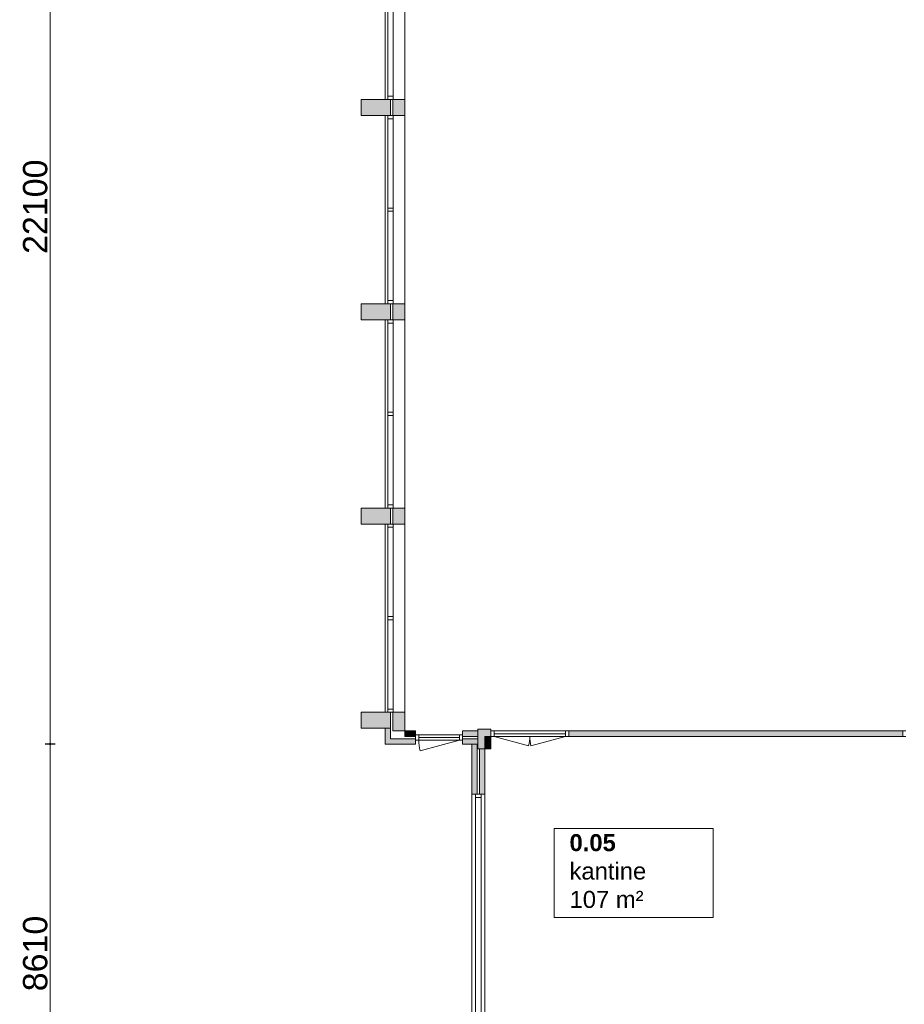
# Model space of a CAD drawing. Header units: millimetres. Extents: x 755778 to 1537169, y 90093 to 392038.
# Tile 41 of 134: x 755778 to 773960, y 353923 to 374169. Entities that reach past the tile are written whole.
import ezdxf

# ---------------------------------------------------------------- set-up
doc = ezdxf.new("R2010")
doc.units = ezdxf.units.MM
doc.layers.add('maatlijnen', color=7, linetype='Continuous')
doc.layers.add('NIV 00', color=7, linetype='Continuous')
doc.layers.add('RUIMTEnr', color=7, linetype='Continuous', lineweight=5)
doc.styles.get("Standard").update_dxf_attribs({"font": 'arial.ttf'})
doc.dimstyles.new('even', dxfattribs={"dimtxt": 500, "dimasz": 50, "dimexe": 100, "dimexo": 0, "dimgap": 50, "dimtad": 1, "dimdec": 0, "dimzin": 0, "dimdsep": 46, "dimtxsty": 'Standard', "dimblk": 'DOT', "dimcen": 1, "dimclrd": 7, "dimclre": 7, "dimclrt": 7, "dimadec": 0, "dimazin": 0, "dimtfac": 1, "dimtdec": 0, "dimtofl": 0, "dimtmove": 0, "dimatfit": 2, "dimldrblk": 'DOT', "dimfxl": 100, "dimfxlon": 1, "dimtolj": 1, "dimtzin": 0, "dimlwd": 5, "dimarcsym": 0})

# ---------------------------------------------------------------- blocks, each defined once
blk = doc.blocks.new('_Dot')
at = {"color": 0, "linetype": 'ByBlock', "lineweight": -2}
blk.add_line((-0.5, 0), (-1, 0), dxfattribs=at)
at = {"color": 0, "linetype": 'ByBlock', "const_width": 0.5}
blk.add_lwpolyline([(-0.25, 0, 1), (0.25, 0, 1)], format="xyb", close=True, dxfattribs=at)
blk = doc.blocks.new('*D112')
at = {"layer": 'Defpoints', "color": 0, "lineweight": 5, "transparency": 16777216}
for p in [(760688, 381373), (756404, 359273), (758903, 359273)]:
    blk.add_point(p, dxfattribs=at)
at = {"layer": 'maatlijnen', "color": 7, "lineweight": -2, "transparency": 16777216}
for p, q in [((756504, 381373), (756304, 381373)), ((756504, 359273), (756304, 359273))]:
    blk.add_line(p, q, dxfattribs=at)
at = {"layer": 'maatlijnen', "color": 7, "lineweight": 5, "transparency": 16777216}
blk.add_line((756404, 381323), (756404, 359323), dxfattribs=at)
at = {"layer": 'maatlijnen', "color": 7, "lineweight": 5, "transparency": 16777216, "xscale": 50, "yscale": 50, "zscale": 50}
for p, rotation in [((756404, 381373), 90), ((756404, 359273), 270)]:
    blk.add_blockref('_Dot', p, dxfattribs=dict(at, rotation=rotation))
at = {"layer": 'maatlijnen', "color": 7, "lineweight": 5, "transparency": 16777216, "insert": (756099, 370323), "char_height": 500, "attachment_point": 5, "rotation": 90}
blk.add_mtext('\\A1;22100', dxfattribs=at)
blk = doc.blocks.new('*D113')
at = {"layer": 'Defpoints', "color": 0, "lineweight": 5, "transparency": 16777216}
for p in [(758903, 359273), (756404, 350663), (757308, 350663)]:
    blk.add_point(p, dxfattribs=at)
at = {"layer": 'maatlijnen', "color": 7, "lineweight": -2, "transparency": 16777216}
for p, q in [((756504, 359273), (756304, 359273)), ((756504, 350663), (756304, 350663))]:
    blk.add_line(p, q, dxfattribs=at)
at = {"layer": 'maatlijnen', "color": 7, "lineweight": 5, "transparency": 16777216}
blk.add_line((756404, 359223), (756404, 350713), dxfattribs=at)
at = {"layer": 'maatlijnen', "color": 7, "lineweight": 5, "transparency": 16777216, "xscale": 50, "yscale": 50, "zscale": 50}
for p, rotation in [((756404, 359273), 90), ((756404, 350663), 270)]:
    blk.add_blockref('_Dot', p, dxfattribs=dict(at, rotation=rotation))
at = {"layer": 'maatlijnen', "color": 7, "lineweight": 5, "transparency": 16777216, "insert": (756099, 354968), "char_height": 500, "attachment_point": 5, "rotation": 90}
blk.add_mtext('\\A1;8610', dxfattribs=at)

msp = doc.modelspace()

# ---------------------------------------------------------------- hatches: boundary and pattern name
at = {"layer": 'NIV 00', "lineweight": 5, "true_color": 0x555d61}
h = msp.add_hatch(color=251, dxfattribs=at)
h.paths.add_polyline_path([(765461.8, 359429.1), (765341.8, 359429.1), (765341.8, 359178.1), (765191.8, 359178.1), (765191.8, 359578.1), (765461.8, 359578.1)])
h.paths.add_polyline_path([(763696.8, 359543.1), (763446.8, 359543.1), (763446.8, 359928.1), (763696.8, 359928.1)])
h.paths.add_polyline_path([(762796.8, 359598.1), (762796.8, 359928.1), (763396.8, 359928.1), (763396.8, 359598.1)])
h.paths.add_polyline_path([(762796.8, 363798.1), (762796.8, 364128.1), (763396.8, 364128.1), (763396.8, 363798.1)])
h.paths.add_polyline_path([(763446.8, 364128.1), (763446.8, 363798.1), (763696.8, 363798.1), (763696.8, 364128.1)])
h.paths.add_polyline_path([(762796.8, 367998.1), (762796.8, 368328.1), (763396.8, 368328.1), (763396.8, 367998.1)])
h.paths.add_polyline_path([(763446.8, 368328.1), (763446.8, 367998.1), (763696.8, 367998.1), (763696.8, 368328.1)])
h.paths.add_polyline_path([(762796.8, 372198.1), (762796.8, 372528.1), (763396.8, 372528.1), (763396.8, 372198.1)])
h.paths.add_polyline_path([(763446.8, 372528.1), (763446.8, 372198.1), (763696.8, 372198.1), (763696.8, 372528.1)])
h.paths.add_polyline_path([(762796.8, 376398.1), (762796.8, 376728.1), (763396.8, 376728.1), (763396.8, 376398.1)])
h.paths.add_polyline_path([(763446.8, 376728.1), (763446.8, 376398.1), (763696.8, 376398.1), (763696.8, 376728.1)])
h.paths.add_polyline_path([(762796.8, 380598.1), (762796.8, 380928.1), (763396.8, 380928.1), (763396.8, 380598.1)])
h.paths.add_polyline_path([(763446.8, 381213.1), (763696.8, 381213.1), (763696.8, 380598.1), (763446.8, 380598.1)])
h.paths.add_polyline_path([(775666.8, 380598.1), (775666.8, 381053.1), (775986.8, 381053.1), (775986.8, 380598.1)])
at = {"layer": 'NIV 00', "lineweight": 5}
h = msp.add_hatch(color=7, dxfattribs=at)
h.dxf.hatch_style = 1
h.paths.add_polyline_path([(763911.8, 359383.1), (763396.8, 359383.1), (763396.8, 359598.1), (763286.8, 359598.1), (763286.8, 359273.1), (763911.8, 359273.1)])
h = msp.add_hatch(color=7, dxfattribs=at)
h.dxf.hatch_style = 1
h.paths.add_polyline_path([(763911.8, 359543.1), (763696.8, 359543.1), (763696.8, 359433.1), (763911.8, 359433.1)], flags=17)
h = msp.add_hatch(color=7, dxfattribs=at)
h.dxf.hatch_style = 1
h.paths.add_polyline_path([(765191.8, 359543.1), (764881.8, 359543.1), (764881.8, 359433.1), (765191.8, 359433.1)])
h = msp.add_hatch(color=7, dxfattribs=at)
h.dxf.hatch_style = 1
h.paths.add_polyline_path([(765191.8, 359383.1), (764881.8, 359383.1), (764881.8, 359273.1), (765191.8, 359273.1)])
h = msp.add_hatch(color=7, dxfattribs=at)
h.dxf.hatch_style = 1
h.paths.add_polyline_path([(765461.8, 359429.1), (765341.8, 359429.1), (765341.8, 359178.1), (765461.8, 359178.1)])
h = msp.add_hatch(color=7, dxfattribs=at)
h.dxf.hatch_style = 1
h.paths.add_polyline_path([(770252.7, 359543.1), (767061.8, 359543.1), (767061.8, 359429.1), (770252.7, 359429.1)])
h.paths.add_polyline_path([(773926.8, 359543.1), (770252.7, 359543.1), (770252.7, 359429.1), (773926.8, 359429.1)])
h = msp.add_hatch(color=7, dxfattribs=at)
h.dxf.hatch_style = 1
h.paths.add_polyline_path([(765181.8, 359273.1), (765071.8, 359273.1), (765071.8, 358243.1), (765181.8, 358243.1)])
h = msp.add_hatch(color=7, dxfattribs=at)
h.dxf.hatch_style = 1
h.paths.add_polyline_path([(765341.8, 359178.1), (765231.8, 359178.1), (765231.8, 358243.1), (765341.8, 358243.1)])

# ---------------------------------------------------------------- linework, layer by layer
at = {"layer": 'NIV 00', "color": 7, "lineweight": 5}
for p, q in [((763286.8, 376398.1), (763286.8, 372528.1)), ((763696.8, 372528.1), (763696.8, 376398.1)), ((763342.8, 372595.1), (763342.8, 374429.6)), ((763456.8, 374429.6), (763456.8, 372595.1)), ((762796.8, 372198.1), (762796.8, 372528.1)), ((762796.8, 372528.1), (763396.8, 372528.1)), ((763342.8, 372595.1), (763342.8, 372528.1)), ((763456.8, 372595.1), (763342.8, 372595.1)), ((763456.8, 372528.1), (763342.8, 372528.1)), ((763396.8, 372528.1), (763396.8, 372198.1)), ((763446.8, 372528.1), (763446.8, 372198.1)), ((763696.8, 372528.1), (763446.8, 372528.1)), ((763456.8, 372528.1), (763456.8, 372595.1)), ((763696.8, 372198.1), (763696.8, 372528.1)), ((763396.8, 372198.1), (762796.8, 372198.1)), ((763286.8, 372198.1), (763286.8, 368328.1)), ((763342.8, 372198.1), (763342.8, 372131.1)), ((763456.8, 372198.1), (763342.8, 372198.1)), ((763456.8, 372131.1), (763342.8, 372131.1)), ((763342.8, 370296.6), (763342.8, 372131.1)), ((763446.8, 372198.1), (763696.8, 372198.1)), ((763456.8, 372131.1), (763456.8, 372198.1)), ((763456.8, 368328.1), (763456.8, 372198.1)), ((763456.8, 372131.1), (763456.8, 370296.6)), ((763696.8, 368328.1), (763696.8, 372198.1)), ((763342.8, 370296.6), (763342.8, 370229.6)), ((763456.8, 370296.6), (763342.8, 370296.6)), ((763456.8, 370229.6), (763342.8, 370229.6)), ((763342.8, 368395.1), (763342.8, 370229.6)), ((763456.8, 370229.6), (763456.8, 370296.6)), ((763456.8, 370229.6), (763456.8, 368395.1)), ((762796.8, 367998.1), (762796.8, 368328.1)), ((762796.8, 368328.1), (763396.8, 368328.1)), ((763342.8, 368395.1), (763342.8, 368328.1)), ((763456.8, 368395.1), (763342.8, 368395.1)), ((763456.8, 368328.1), (763342.8, 368328.1)), ((763396.8, 368328.1), (763396.8, 367998.1)), ((763446.8, 368328.1), (763446.8, 367998.1)), ((763696.8, 368328.1), (763446.8, 368328.1)), ((763456.8, 368328.1), (763456.8, 368395.1)), ((763696.8, 367998.1), (763696.8, 368328.1)), ((763396.8, 367998.1), (762796.8, 367998.1)), ((763286.8, 367998.1), (763286.8, 364128.1)), ((763342.8, 367998.1), (763342.8, 367931.1)), ((763456.8, 367998.1), (763342.8, 367998.1)), ((763456.8, 367931.1), (763342.8, 367931.1)), ((763342.8, 366096.6), (763342.8, 367931.1)), ((763446.8, 367998.1), (763696.8, 367998.1)), ((763456.8, 367931.1), (763456.8, 367998.1)), ((763456.8, 367931.1), (763456.8, 366096.6)), ((763696.8, 364128.1), (763696.8, 367998.1)), ((763342.8, 366096.6), (763342.8, 366029.6)), ((763456.8, 366096.6), (763342.8, 366096.6)), ((763456.8, 366029.6), (763456.8, 366096.6)), ((763456.8, 366029.6), (763342.8, 366029.6)), ((763342.8, 364195.1), (763342.8, 366029.6)), ((763456.8, 366029.6), (763456.8, 364195.1)), ((762796.8, 363798.1), (762796.8, 364128.1)), ((762796.8, 364128.1), (763396.8, 364128.1)), ((763342.8, 364195.1), (763342.8, 364128.1)), ((763456.8, 364195.1), (763342.8, 364195.1)), ((763456.8, 364128.1), (763342.8, 364128.1)), ((763396.8, 364128.1), (763396.8, 363798.1)), ((763446.8, 364128.1), (763446.8, 363798.1)), ((763696.8, 364128.1), (763446.8, 364128.1)), ((763456.8, 364128.1), (763456.8, 364195.1)), ((763696.8, 363798.1), (763696.8, 364128.1)), ((763396.8, 363798.1), (762796.8, 363798.1)), ((763286.8, 363798.1), (763286.8, 359928.1)), ((763342.8, 363798.1), (763342.8, 363731.1)), ((763456.8, 363798.1), (763342.8, 363798.1)), ((763456.8, 363731.1), (763342.8, 363731.1)), ((763342.8, 361896.6), (763342.8, 363731.1)), ((763446.8, 363798.1), (763696.8, 363798.1)), ((763456.8, 363731.1), (763456.8, 363798.1)), ((763456.8, 363731.1), (763456.8, 361896.6)), ((763696.8, 359928.1), (763696.8, 363798.1)), ((763342.8, 361896.6), (763342.8, 361829.6)), ((763456.8, 361896.6), (763342.8, 361896.6)), ((763456.8, 361829.6), (763342.8, 361829.6)), ((763342.8, 359995.1), (763342.8, 361829.6)), ((763456.8, 361829.6), (763456.8, 361896.6)), ((763456.8, 361829.6), (763456.8, 359995.1)), ((763342.8, 359995.1), (763342.8, 359928.1)), ((763456.8, 359995.1), (763342.8, 359995.1)), ((763456.8, 359928.1), (763456.8, 359995.1)), ((762796.8, 359598.1), (762796.8, 359928.1)), ((762796.8, 359928.1), (763396.8, 359928.1)), ((763456.8, 359928.1), (763342.8, 359928.1)), ((763396.8, 359928.1), (763396.8, 359598.1)), ((763446.8, 359543.1), (763446.8, 359928.1)), ((763446.8, 359928.1), (763696.8, 359928.1)), ((763696.8, 359928.1), (763696.8, 359543.1)), ((763396.8, 359598.1), (762796.8, 359598.1)), ((763396.8, 359598.1), (763286.8, 359598.1)), ((763286.8, 359598.1), (763286.8, 359273.1)), ((763396.8, 359383.1), (763396.8, 359598.1)), ((765191.8, 359178.1), (765191.8, 359578.1)), ((765191.8, 359578.1), (765461.8, 359578.1)), ((765461.8, 359578.1), (765461.8, 359429.1)), ((763911.8, 359383.1), (763396.8, 359383.1)), ((763696.8, 359543.1), (763446.8, 359543.1)), ((763696.8, 359433.1), (763696.8, 359543.1)), ((763696.8, 359543.1), (763911.8, 359543.1)), ((763911.8, 359433.1), (763696.8, 359433.1)), ((763911.8, 359543.1), (763911.8, 359433.1)), ((763978.8, 359465.1), (763911.8, 359465.1)), ((763911.8, 359465.1), (763911.8, 359351.1)), ((763911.8, 359273.1), (763911.8, 359383.1)), ((763978.8, 359465.1), (763978.8, 359351.1)), ((764814.8, 359465.1), (763978.8, 359465.1)), ((764814.8, 359408.1), (763978.8, 359408.1)), ((764881.8, 359465.1), (764814.8, 359465.1)), ((764814.8, 359465.1), (764814.8, 359351.1)), ((765191.8, 359543.1), (764881.8, 359543.1)), ((764881.8, 359543.1), (764881.8, 359433.1)), ((764881.8, 359465.1), (764881.8, 359351.1)), ((764881.8, 359433.1), (765191.8, 359433.1)), ((764881.8, 359273.1), (764881.8, 359383.1)), ((764881.8, 359383.1), (765191.8, 359383.1)), ((765191.8, 359433.1), (765191.8, 359543.1)), ((765191.8, 359383.1), (765191.8, 359273.1)), ((765461.8, 359429.1), (765341.8, 359429.1)), ((765341.8, 359429.1), (765341.8, 359178.1)), ((765528.8, 359543.1), (765461.8, 359543.1)), ((765461.8, 359543.1), (765461.8, 359429.1)), ((765461.8, 359429.1), (765528.8, 359429.1)), ((765461.8, 359178.1), (765461.8, 359429.1)), ((765528.8, 359543.1), (765528.8, 359429.1)), ((766994.8, 359543.1), (765528.8, 359543.1)), ((766994.8, 359486.1), (765528.8, 359486.1)), ((766994.8, 359429.1), (765528.8, 359429.1)), ((765528.8, 359429.1), (766236.8, 359239.4)), ((766994.8, 359429.1), (766286.7, 359239.4)), ((767061.8, 359543.1), (766994.8, 359543.1)), ((766994.8, 359543.1), (766994.8, 359429.1)), ((766994.8, 359429.1), (767061.8, 359429.1)), ((767061.8, 359543.1), (767061.8, 359429.1)), ((767061.8, 359429.1), (767061.8, 359543.1)), ((767061.8, 359543.1), (773926.8, 359543.1)), ((773926.8, 359429.1), (767061.8, 359429.1)), ((773993.8, 359543.1), (773926.8, 359543.1)), ((773926.8, 359543.1), (773926.8, 359429.1)), ((773926.8, 359543.1), (773926.8, 359429.1)), ((773926.8, 359429.1), (773993.8, 359429.1)), ((763286.8, 359273.1), (763911.8, 359273.1)), ((763911.8, 359351.1), (763978.8, 359351.1)), ((764814.8, 359351.1), (763978.8, 359351.1)), ((764814.8, 359351.1), (764007.3, 359134.7)), ((764814.8, 359351.1), (764881.8, 359351.1)), ((765191.8, 359273.1), (764881.8, 359273.1)), ((765071.8, 359273.1), (765071.8, 358243.1)), ((765181.8, 359273.1), (765071.8, 359273.1)), ((765071.8, 359273.1), (765071.8, 358243.1)), ((765181.8, 358243.1), (765181.8, 359273.1)), ((765341.8, 359178.1), (765191.8, 359178.1)), ((765231.8, 359178.1), (765231.8, 358243.1)), ((765341.8, 359178.1), (765231.8, 359178.1)), ((765341.8, 359178.1), (765461.8, 359178.1)), ((765341.8, 358243.1), (765341.8, 359178.1)), ((765341.8, 358243.1), (765341.8, 359178.1)), ((765071.8, 358243.1), (765341.8, 358243.1)), ((765071.8, 358243.1), (765181.8, 358243.1)), ((765071.8, 358243.1), (765071.8, 353073.1)), ((765149.8, 358243.1), (765149.8, 358176.1)), ((765263.8, 358243.1), (765149.8, 358243.1)), ((765263.8, 358176.1), (765149.8, 358176.1)), ((765149.8, 358176.1), (765149.8, 353140.1)), ((765231.8, 358243.1), (765341.8, 358243.1)), ((765263.8, 358176.1), (765263.8, 358243.1)), ((765263.8, 358176.1), (765263.8, 353140.1)), ((765341.8, 353073.1), (765341.8, 358243.1))]:
    msp.add_line(p, q, dxfattribs=at)
for centre, radius, start, end in [((765528.8, 359429.1), 733, 345, 360), ((766994.8, 359429.1), 733, 180, 195), ((764814.8, 359351.1), 836, 180, 195)]:
    msp.add_arc(centre, radius, start, end, dxfattribs=at)
at = {"layer": 'RUIMTEnr', "lineweight": 5}
msp.add_lwpolyline([(766761.9, 357534.8), (770031.1, 357534.8), (770031.1, 355705.1), (766761.9, 355705.1)], close=True, dxfattribs=at)

# ---------------------------------------------------------------- texts
at = {"layer": 'RUIMTEnr', "lineweight": 5, "insert": (767079.3, 356660.5), "char_height": 350, "attachment_point": 4, "rotation": 0.04243}
msp.add_mtext_dynamic_manual_height_columns('{\\fArial|b1|i0|c0|p34;0.05\\P}kantine\\P107 m²', width=2951.731, gutter_width=121.2, heights=[0], dxfattribs=at)

# ---------------------------------------------------------------- dimensions: what is measured, and where the dimension line sits
at = {"layer": 'maatlijnen', "lineweight": 5}
for base, p1, p2, picture, middle in [((756404.5, 359273.1), (760687.8, 381373.1), (758902.8, 359273.1), '*D112', (756099.2, 370323.1)), ((756404.5, 350663.1), (758902.8, 359273.1), (757307.8, 350663.1), '*D113', (756099.2, 354968.1))]:
    dim = msp.add_linear_dim(base=base, p1=p1, p2=p2, angle=90, dimstyle='even', override={"dimtmove": 1}, dxfattribs=at)
    dim.commit()
    dim.dimension.update_dxf_attribs({"geometry": picture, "text_midpoint": middle})

doc.saveas('drawing.dxf')
